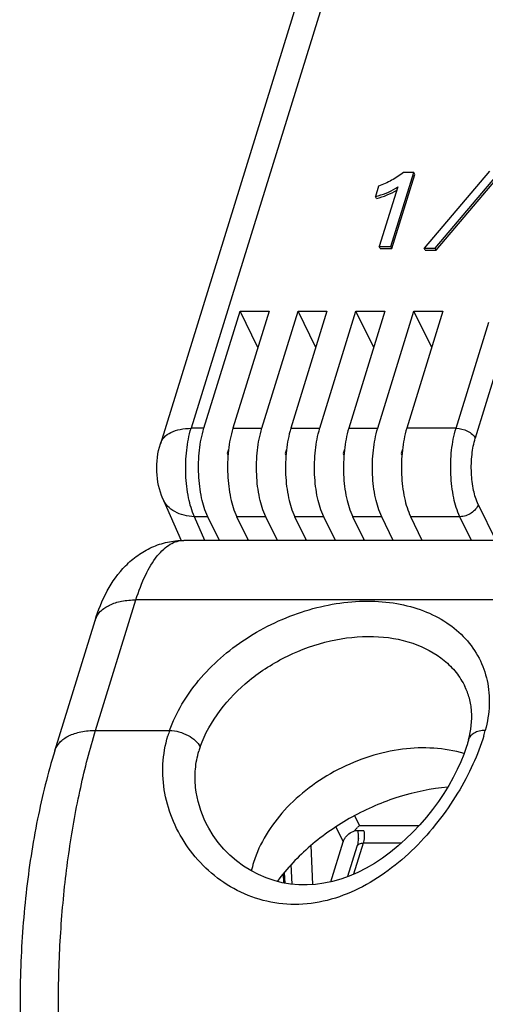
# Model space of a CAD drawing. Header units: millimetres. Extents: x 0 to 594, y 0 to 420.
# Tile 26 of 104: x 156 to 170, y 113 to 141. Entities that reach past the tile are written whole.
import ezdxf

# ---------------------------------------------------------------- set-up
doc = ezdxf.new("R2010")
doc.units = ezdxf.units.MM
doc.header["$LTSCALE"] = 32.67
doc.layers.get('0').update_dxf_attribs({"linetype": 'CONTINUOUS'})
doc.layers.add('3_ALL_AXES', color=7, linetype='CONTINUOUS')

msp = doc.modelspace()

# ---------------------------------------------------------------- linework, layer by layer
at = {"color": 9, "linetype": 'CONTINUOUS'}
for p, q in [((166.36106, 145.74487), (161.26709, 129.26076)), ((168.84403, 129.26076), (169.78318, 132.29985)), ((170.22599, 131.66763), (169.39578, 128.98105)), ((161.63212, 129.26076), (161.26709, 129.26076)), ((162.46107, 129.26076), (163.29003, 129.26076)), ((164.11898, 129.26076), (164.94794, 129.26076)), ((165.77689, 129.26076), (166.60585, 129.26076)), ((168.84403, 129.26076), (167.4348, 129.26076)), ((169.4808, 127.08436), (169.9856, 126.05567)), ((161.66281, 126.05567), (161.36597, 126.73187)), ((161.74548, 126.73187), (161.36597, 126.73187)), ((163.40339, 126.73187), (162.57443, 126.73187)), ((165.0613, 126.73187), (164.23234, 126.73187)), ((166.7192, 126.73187), (165.89025, 126.73187)), ((168.95738, 126.73187), (167.54816, 126.73187)), ((169.28922, 126.05567), (168.95738, 126.73187)), ((158.53554, 120.61644), (159.6902, 124.35291)), ((172.70479, 124.35291), (159.6902, 124.35291)), ((158.53554, 120.61644), (160.65242, 120.61644)), ((165.94343, 118.17733), (166.08317, 117.89258)), ((165.40464, 117.8562), (165.61467, 117.42819)), ((166.08317, 117.89258), (167.78992, 117.89258)), ((164.74821, 116.20636), (164.69807, 117.32497)), ((166.18714, 117.3868), (165.91424, 116.50368)), ((167.27585, 117.3868), (166.18714, 117.3868)), ((164.1569, 116.21596), (164.13164, 116.77948)), ((163.89693, 116.50647), (163.90824, 116.25424))]:
    msp.add_line(p, q, dxfattribs=at)
at = {"color": 7, "linetype": 'CONTINUOUS'}
for p, q in [((165.48305, 145.30428), (160.38907, 128.82017)), ((166.98307, 134.46316), (167.63664, 136.57814)), ((167.01052, 134.40722), (167.6641, 136.5222)), ((167.63664, 136.57814), (167.3457, 136.57814)), ((167.6641, 136.5222), (167.63664, 136.57814)), ((169.80639, 136.62233), (167.93357, 134.4175)), ((168.24702, 134.4175), (170.11985, 136.62233)), ((168.27448, 134.36156), (170.1473, 136.56638)), ((166.62935, 136.18784), (166.53923, 135.89622)), ((167.17807, 136.17017), (166.65056, 134.46316)), ((166.56669, 135.84028), (166.53923, 135.89622)), ((166.67801, 134.40722), (166.65056, 134.46316)), ((166.65056, 134.46316), (166.98307, 134.46316)), ((166.67801, 134.40722), (167.01052, 134.40722)), ((167.01052, 134.40722), (166.98307, 134.46316)), ((167.96102, 134.36156), (167.93357, 134.4175)), ((167.93357, 134.4175), (168.24702, 134.4175)), ((168.27448, 134.36156), (168.24702, 134.4175)), ((167.96102, 134.36156), (168.27448, 134.36156)), ((161.63212, 129.26076), (162.66695, 132.60948)), ((163.49591, 132.60948), (162.46107, 129.26076)), ((163.1756, 131.57297), (162.66695, 132.60948)), ((162.66695, 132.60948), (163.49591, 132.60948)), ((163.29003, 129.26076), (164.32486, 132.60948)), ((165.15382, 132.60948), (164.11898, 129.26076)), ((164.83351, 131.57297), (164.32486, 132.60948)), ((164.32486, 132.60948), (165.15382, 132.60948)), ((164.94794, 129.26076), (165.98277, 132.60948)), ((166.81173, 132.60948), (165.77689, 129.26076)), ((166.49142, 131.57297), (165.98277, 132.60948)), ((165.98277, 132.60948), (166.81173, 132.60948)), ((166.60585, 129.26076), (167.64068, 132.60948)), ((168.46964, 132.60948), (167.4348, 129.26076)), ((168.14933, 131.57297), (167.64068, 132.60948)), ((167.64068, 132.60948), (168.46964, 132.60948)), ((162.33856, 128.65108), (162.30292, 128.53576)), ((162.30292, 128.53576), (162.32323, 128.49132)), ((163.99647, 128.65108), (163.96083, 128.53576)), ((163.96083, 128.53576), (163.98114, 128.49132)), ((165.65438, 128.65108), (165.61874, 128.53576)), ((165.61874, 128.53576), (165.63905, 128.49132)), ((167.31229, 128.65108), (167.27665, 128.53576)), ((167.27665, 128.53576), (167.29696, 128.49132)), ((160.45662, 127.24672), (160.98088, 126.05246)), ((162.07731, 126.05567), (161.74548, 126.73187)), ((162.90626, 126.05567), (162.57443, 126.73187)), ((163.73522, 126.05567), (163.40339, 126.73187)), ((164.56417, 126.05567), (164.23234, 126.73187)), ((165.39313, 126.05567), (165.0613, 126.73187)), ((166.22208, 126.05567), (165.89025, 126.73187)), ((167.05104, 126.05567), (166.7192, 126.73187)), ((167.87999, 126.05567), (167.54816, 126.73187)), ((173.7937, 126.05567), (161.06289, 126.05567)), ((162.87877, 126.05567), (162.8894, 126.09004)), ((164.53668, 126.05567), (164.54731, 126.09004)), ((166.19459, 126.05567), (166.20522, 126.09004)), ((167.8525, 126.05567), (167.86313, 126.09004)), ((157.36486, 120.02899), (158.51952, 123.76546)), ((161.69882, 117.95478), (161.69877, 117.95488)), ((166.2077, 117.74291), (165.93972, 117.74291)), ((165.26161, 116.2857), (165.61467, 117.42819)), ((166.01154, 117.29868), (165.7443, 116.43391)), ((163.93099, 116.54916), (163.94448, 116.24813))]:
    msp.add_line(p, q, dxfattribs=at)
for points in [[(169.20574, 120.35387), (169.20256, 120.34197), (169.19448, 120.31242), (169.18609, 120.28265), (169.17739, 120.25269), (169.17173, 120.23363)], [(169.1717, 120.23353), (169.13746, 120.12458), (169.06613, 119.92346), (168.98096, 119.71352), (168.88129, 119.49537), (168.76705, 119.27078), (168.63902, 119.04277), (168.49743, 118.81282), (168.34252, 118.58242), (168.17567, 118.35454), (167.99766, 118.1309), (167.80892, 117.91276), (167.61078, 117.7023), (167.40408, 117.50095), (167.18943, 117.30987), (166.96804, 117.13068), (166.74068, 116.96448), (166.50814, 116.8123), (166.2719, 116.67548), (166.03303, 116.5549), (165.7922, 116.45106), (165.55032, 116.36447), (165.30885, 116.2957), (165.06812, 116.24471), (164.82727, 116.21139), (164.58721, 116.19611), (164.34886, 116.1989), (164.11145, 116.22), (163.87571, 116.25972), (163.64318, 116.31796), (163.41444, 116.39488), (163.19053, 116.49035), (162.97326, 116.60381), (162.76439, 116.7345), (162.56529, 116.88158), (162.37752, 117.04396), (162.20293, 117.22008), (162.04279, 117.40862), (161.8984, 117.60809), (161.77121, 117.81649), (161.69889, 117.95465)]]:
    msp.add_lwpolyline(points, dxfattribs=at)
for centre, radius, start, end in [((166.22047, 137.56594), 1.69268, 302.027542, 304.452819), ((166.73342, 117.14367), 0.99188, 132.165448, 135.094986), ((166.60724, 117.28193), 0.8047, 130.636651, 132.114171), ((164.7641, 117.61297), 1.2885, 1.69187, 5.799591), ((164.71808, 117.61057), 1.33458, 356.783506, 1.736487)]:
    msp.add_arc(centre, radius, start, end, dxfattribs=at)
at = {"color": 9, "linetype": 'CONTINUOUS'}
for centre, radius, start, end in [((159.08461, 123.59068), 0.59149, 159.926829, 162.813794), ((163.93998, 119.46658), 3.48285, 160.722164, 163.324326), ((164.45137, 122.02072), 5.4158, 343.31727, 344.971874), ((163.97603, 119.28608), 2.59505, 160.596803, 163.409534)]:
    msp.add_arc(centre, radius, start, end, dxfattribs=at)
at = {"color": 7, "linetype": 'CONTINUOUS'}
for points, knots in [([(167.3457, 136.57814), (167.23478, 136.49945), (167.00561, 136.35124), (166.75816, 136.23317), (166.62935, 136.18784)], [0, 0, 0, 0, 0.49898824, 1, 1, 1, 1]), ([(166.53923, 135.89622), (166.64368, 135.92034), (166.84433, 135.98207), (167.03188, 136.07693), (167.11814, 136.1309)], [0, 0, 0, 0, 0.51302266, 1, 1, 1, 1]), ([(166.56669, 135.84028), (166.67188, 135.86456), (166.87391, 135.92684), (167.06261, 136.02274), (167.14934, 136.0773)], [0, 0, 0, 0, 0.5130602, 1, 1, 1, 1]), ([(161.74548, 126.73187), (161.66265, 126.90066), (161.5431, 127.30062), (161.46762, 127.94405), (161.48787, 128.61642), (161.56941, 129.05783), (161.63212, 129.26076)], [0, 0, 0, 0, 0.21902129, 0.48066148, 0.7525806, 1, 1, 1, 1]), ([(162.46107, 129.26076), (162.39837, 129.05783), (162.31683, 128.61642), (162.29657, 127.94405), (162.37206, 127.30062), (162.4916, 126.90066), (162.57443, 126.73187)], [0, 0, 0, 0, 0.24741929, 0.51933837, 0.78097861, 1, 1, 1, 1]), ([(163.40339, 126.73187), (163.32056, 126.90066), (163.20101, 127.30062), (163.12553, 127.94405), (163.14578, 128.61642), (163.22732, 129.05783), (163.29003, 129.26076)], [0, 0, 0, 0, 0.21902129, 0.48066148, 0.7525806, 1, 1, 1, 1]), ([(164.11898, 129.26076), (164.05628, 129.05783), (163.97474, 128.61642), (163.95448, 127.94405), (164.02996, 127.30062), (164.14951, 126.90066), (164.23234, 126.73187)], [0, 0, 0, 0, 0.24741929, 0.51933837, 0.78097861, 1, 1, 1, 1]), ([(165.0613, 126.73187), (164.97847, 126.90066), (164.85892, 127.30062), (164.78344, 127.94405), (164.80369, 128.61642), (164.88523, 129.05783), (164.94794, 129.26076)], [0, 0, 0, 0, 0.21902129, 0.48066148, 0.7525806, 1, 1, 1, 1]), ([(165.77689, 129.26076), (165.71419, 129.05783), (165.63265, 128.61642), (165.61239, 127.94405), (165.68787, 127.30062), (165.80742, 126.90066), (165.89025, 126.73187)], [0, 0, 0, 0, 0.24741929, 0.51933837, 0.78097861, 1, 1, 1, 1]), ([(166.7192, 126.73187), (166.63638, 126.90066), (166.51683, 127.30062), (166.44135, 127.94405), (166.4616, 128.61642), (166.54314, 129.05783), (166.60585, 129.26076)], [0, 0, 0, 0, 0.21902129, 0.48066148, 0.7525806, 1, 1, 1, 1]), ([(167.4348, 129.26076), (167.3721, 129.05783), (167.29056, 128.61642), (167.2703, 127.94405), (167.34578, 127.30062), (167.46533, 126.90066), (167.54816, 126.73187)], [0, 0, 0, 0, 0.24741929, 0.51933837, 0.78097861, 1, 1, 1, 1]), ([(160.45666, 127.24664), (160.35027, 127.48891), (160.24817, 128.02536), (160.30998, 128.56416), (160.38908, 128.82015)], [0, 0, 0, 0, 0.49687485, 1, 1, 1, 1]), ([(158.51952, 123.76546), (158.60931, 124.05603), (158.83269, 124.61832), (159.27328, 125.24247), (159.7333, 125.63809), (160.13766, 125.8717), (160.58742, 126.02137), (160.90431, 126.05567), (161.06289, 126.05567)], [0, 0, 0, 0, 0.24853112, 0.49125489, 0.61531626, 0.74190493, 0.87040845, 1, 1, 1, 1]), ([(169.20574, 120.35387), (169.27584, 120.61754), (169.32403, 121.02193), (169.23883, 121.53397), (169.15294, 121.76417), (169.10025, 121.87156)], [0, 0, 0, 0, 0.52808191, 0.76847006, 1, 1, 1, 1]), ([(157.36486, 120.02899), (157.16732, 119.38977), (156.83479, 118.04212), (156.51456, 115.93268), (156.35948, 113.71844), (156.37382, 111.47271), (156.55705, 109.27119), (156.90463, 107.18564), (157.40958, 105.27863), (157.87136, 104.10102), (158.13419, 103.56094)], [0, 0, 0, 0, 0.11950329, 0.24742256, 0.38068469, 0.51556077, 0.64817096, 0.77487187, 0.89271658, 1, 1, 1, 1]), ([(168.60953, 118.99595), (168.13693, 118.95305), (167.18614, 118.7562), (165.84967, 118.18125), (164.66213, 117.36199), (164.00592, 116.66805), (163.73177, 116.2959)], [0, 0, 0, 0, 0.24870845, 0.50438104, 0.75774956, 1, 1, 1, 1]), ([(165.93972, 117.74291), (165.9474, 117.75219), (165.97667, 117.78684), (166.00736, 117.82031), (166.0309, 117.84387)], [0, 0, 0, 0, 0.26564532, 1, 1, 1, 1]), ([(165.61467, 117.42819), (165.62512, 117.462), (165.69315, 117.6017), (165.82903, 117.70098), (165.93972, 117.74291)], [0, 0, 0, 0, 0.23013267, 1, 1, 1, 1]), ([(166.05056, 117.53569), (166.04931, 117.51358), (166.04274, 117.43372), (166.02867, 117.35412), (166.01154, 117.29868)], [0, 0, 0, 0, 0.27618228, 1, 1, 1, 1])]:
    msp.add_open_spline(points, degree=3, knots=knots, dxfattribs=at)
at = {"color": 9, "linetype": 'CONTINUOUS'}
for points, knots in [([(160.38907, 128.82017), (160.40983, 128.88736), (160.49105, 129.02019), (160.69483, 129.15993), (160.96233, 129.24395), (161.1614, 129.26076), (161.26709, 129.26076)], [0, 0, 0, 0, 0.20215821, 0.42992974, 0.6961905, 1, 1, 1, 1]), ([(161.36597, 126.73187), (161.28515, 126.90099), (161.16963, 127.30124), (161.09864, 127.94437), (161.12197, 128.6165), (161.20436, 129.05776), (161.26709, 129.26076)], [0, 0, 0, 0, 0.21851489, 0.48013385, 0.75230689, 1, 1, 1, 1]), ([(168.95738, 126.73187), (168.87456, 126.90066), (168.75501, 127.30062), (168.67952, 127.94405), (168.69978, 128.61642), (168.78132, 129.05784), (168.84403, 129.26076)], [0, 0, 0, 0, 0.21901811, 0.48066125, 0.75258381, 1, 1, 1, 1]), ([(168.84403, 129.26076), (168.95843, 129.26076), (169.1295, 129.21682), (169.30955, 129.09982), (169.37578, 129.02177), (169.39577, 128.98103)], [0, 0, 0, 0, 0.5350248, 0.78780443, 1, 1, 1, 1]), ([(169.4808, 127.08436), (169.41867, 127.21096), (169.32899, 127.51093), (169.27245, 127.99351), (169.28757, 128.49778), (169.34874, 128.82885), (169.39578, 128.98105)], [0, 0, 0, 0, 0.21903193, 0.48066489, 0.75256836, 1, 1, 1, 1]), ([(161.36597, 126.73187), (161.26442, 126.73424), (161.06826, 126.75894), (160.80088, 126.86168), (160.58717, 127.02509), (160.49016, 127.17032), (160.45665, 127.24664)], [0, 0, 0, 0, 0.27709584, 0.53415308, 0.77262177, 1, 1, 1, 1]), ([(169.48079, 127.08437), (169.44944, 126.98291), (169.29168, 126.80426), (169.07105, 126.73187), (168.95738, 126.73187)], [0, 0, 0, 0, 0.48301819, 1, 1, 1, 1]), ([(159.6902, 124.35291), (159.76577, 124.59747), (159.92986, 125.03626), (160.21312, 125.5206), (160.46999, 125.80044), (160.66067, 125.94544), (160.85902, 126.03505), (160.99663, 126.05567), (161.06289, 126.05567)], [0, 0, 0, 0, 0.33188769, 0.60559635, 0.72059343, 0.82246443, 0.91409649, 1, 1, 1, 1]), ([(158.52904, 123.7937), (158.5606, 123.88007), (158.67395, 124.0488), (158.94397, 124.22512), (159.29367, 124.33164), (159.55284, 124.35291), (159.6902, 124.35291)], [0, 0, 0, 0, 0.20250679, 0.43135085, 0.69749539, 1, 1, 1, 1]), ([(160.65242, 120.61644), (160.83522, 121.13546), (161.28859, 121.87991), (162.1004, 122.7056), (163.0834, 123.45046), (164.48508, 124.11225), (165.99178, 124.36498), (167.13794, 124.27454), (167.9093, 124.06922), (168.58224, 123.73047), (169.13069, 123.26793), (169.53072, 122.69749), (169.76382, 122.04247), (169.82125, 121.33189), (169.74511, 120.85406), (169.68194, 120.61644)], [0, 0, 0, 0, 0.12679453, 0.19547472, 0.26640765, 0.40999843, 0.54814433, 0.6128349, 0.67373976, 0.73092168, 0.78504984, 0.83738579, 0.88958791, 0.94334626, 1, 1, 1, 1]), ([(161.52837, 120.14819), (161.78977, 120.89036), (162.46109, 121.72628), (163.45045, 122.43682), (164.20872, 122.8612), (165.21986, 123.22199), (166.45021, 123.3581), (167.58731, 123.18089), (168.38917, 122.75953), (168.85771, 122.28563), (169.03064, 122.01343), (169.10024, 121.87156)], [0, 0, 0, 0, 0.25315634, 0.32253165, 0.39270642, 0.53195438, 0.66488687, 0.78698264, 0.89720905, 0.94915851, 1, 1, 1, 1]), ([(157.36487, 120.02899), (157.39258, 120.1186), (157.50079, 120.29586), (157.77267, 120.48196), (158.12923, 120.59411), (158.39462, 120.61644), (158.53554, 120.61644)], [0, 0, 0, 0, 0.20223346, 0.43007658, 0.69617638, 1, 1, 1, 1]), ([(158.26938, 105.90075), (158.12472, 106.47031), (157.87561, 107.65601), (157.62213, 109.49527), (157.48169, 111.41378), (157.45791, 113.36526), (157.55133, 115.30274), (157.75966, 117.17964), (158.07767, 118.95071), (158.36974, 120.07991), (158.53554, 120.61644)], [0, 0, 0, 0, 0.1185083, 0.24405765, 0.37416801, 0.50618797, 0.63739756, 0.76510579, 0.88674952, 1, 1, 1, 1]), ([(160.65242, 120.61644), (160.74277, 120.61359), (160.92609, 120.58307), (161.17963, 120.48249), (161.39096, 120.3395), (161.49625, 120.21364), (161.52837, 120.14819)], [0, 0, 0, 0, 0.26301638, 0.53495914, 0.78785015, 1, 1, 1, 1]), ([(169.68194, 120.61644), (169.62373, 120.61464), (169.51415, 120.60169), (169.36796, 120.54968), (169.25797, 120.46752), (169.21582, 120.39178), (169.20574, 120.35387)], [0, 0, 0, 0, 0.30210407, 0.56801544, 0.79651083, 1, 1, 1, 1]), ([(169.63921, 120.466), (169.55567, 120.18717), (169.3375, 119.62076), (168.89698, 118.79628), (168.34036, 117.99172), (167.67915, 117.2429), (166.92356, 116.58696), (166.08429, 116.06469), (165.17835, 115.72102), (164.23893, 115.59814), (163.31908, 115.71567), (162.47514, 116.05609), (161.74766, 116.57784), (161.16188, 117.23634), (160.73616, 117.99174), (160.48707, 118.80811), (160.42908, 119.64923), (160.52439, 120.20136), (160.6036, 120.466)], [0, 0, 0, 0, 0.0596711, 0.12398319, 0.19123664, 0.2597827, 0.32825633, 0.39565846, 0.46140538, 0.52538498, 0.58790163, 0.64937539, 0.71002717, 0.76983157, 0.82865595, 0.8864402, 0.94336819, 1, 1, 1, 1]), ([(161.69884, 117.95473), (161.54112, 118.27615), (161.38154, 118.80094), (161.37334, 119.51261), (161.4392, 119.85974), (161.48901, 120.02704)], [0, 0, 0, 0, 0.50541809, 0.75359011, 1, 1, 1, 1]), ([(166.2077, 117.74291), (166.2171, 117.68186), (166.2218, 117.56159), (166.20421, 117.44202), (166.18714, 117.3868)], [0, 0, 0, 0, 0.51661218, 1, 1, 1, 1]), ([(166.18714, 117.3868), (166.14774, 117.3868), (166.07732, 117.37876), (166.0202, 117.32667), (166.01154, 117.29868)], [0, 0, 0, 0, 0.57358974, 1, 1, 1, 1])]:
    msp.add_open_spline(points, degree=3, knots=knots, dxfattribs=at)
at = {"layer": '3_ALL_AXES', "color": 7, "linetype": 'CONTINUOUS'}
msp.add_arc((166.00794, 115.92534), 3.09253, 162.815504, 167.489065, dxfattribs=at)
msp.add_open_spline([(169.0766, 119.95257), (168.51476, 120.12496), (167.57228, 120.16751), (166.3642, 119.89526), (165.45785, 119.52043), (164.63028, 118.9995), (163.72168, 118.17924), (163.22402, 117.39094), (163.05346, 116.83903)], degree=3, knots=[0, 0, 0, 0, 0.2390679, 0.36944384, 0.50287912, 0.63587816, 0.76501263, 1, 1, 1, 1], dxfattribs=at)

doc.saveas('drawing.dxf')
